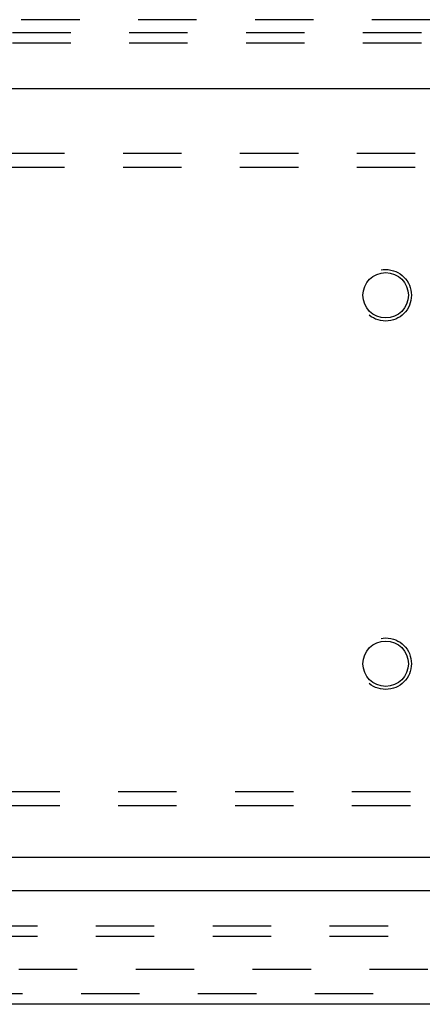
# Model space of a CAD drawing. Header units: inches. Extents: x 0 to 77.3, y 0 to 50.
# Tile 45 of 60: x 61.3 to 64.3, y 38.3 to 45.4. Entities that reach past the tile are written whole.
import ezdxf

# ---------------------------------------------------------------- set-up
doc = ezdxf.new("R2010")
doc.units = ezdxf.units.IN
doc.header["$LTSCALE"] = 4.25
doc.header["$MEASUREMENT"] = 0
doc.linetypes.add('HIDDEN', pattern=[0.2, 0.1, -0.1])
doc.layers.get('0').update_dxf_attribs({"linetype": 'CONTINUOUS'})
for name, color, linetype in [('DEFAULT_2', 8, 'HIDDEN'), ('FRONT_COVER', 7, 'CONTINUOUS'), ('REAR_DOOR', 7, 'CONTINUOUS'), ('SUBPANEL', 7, 'CONTINUOUS')]:
    doc.layers.add(name, color=color, linetype=linetype)

msp = doc.modelspace()

# ---------------------------------------------------------------- linework, layer by layer
at = {"color": 3, "linetype": 'Continuous'}
msp.add_line((73.612445, 39.354909), (57.762445, 39.354909), dxfattribs=at)
for centre in [(64.002445, 43.444909), (64.002445, 40.764909)]:
    msp.add_circle(centre, 0.165, dxfattribs=at)
at = {"layer": 'DEFAULT_2', "color": 8, "linetype": 'HIDDEN'}
for p, q in [((73.612445, 45.354909), (57.762445, 45.354909)), ((73.612445, 45.279909), (57.762445, 45.279909)), ((57.842445, 44.479909), (73.532445, 44.479909)), ((57.842445, 44.375909), (73.532445, 44.375909)), ((73.532445, 39.833909), (57.842445, 39.833909)), ((73.532445, 39.729909), (57.842445, 39.729909)), ((58.785023, 38.542401), (72.589867, 38.542401))]:
    msp.add_line(p, q, dxfattribs=at)
for centre in [(64.002445, 43.444909), (64.002445, 40.764909)]:
    msp.add_circle(centre, 0.1875, dxfattribs=at)
at = {"layer": 'FRONT_COVER', "color": 8, "linetype": 'HIDDEN'}
msp.add_line((73.677445, 45.449909), (57.697445, 45.449909), dxfattribs=at)
at = {"layer": 'FRONT_COVER', "color": 3, "linetype": 'Continuous'}
msp.add_line((57.567445, 44.949909), (73.807445, 44.949909), dxfattribs=at)
at = {"layer": 'REAR_DOOR', "color": 3, "linetype": 'Continuous'}
for p, q in [((73.391945, 39.111988), (57.796945, 39.111988)), ((73.261945, 38.286988), (57.926945, 38.286988))]:
    msp.add_line(p, q, dxfattribs=at)
at = {"layer": 'REAR_DOOR', "color": 8, "linetype": 'HIDDEN'}
msp.add_line((73.261945, 38.361988), (57.926945, 38.361988), dxfattribs=at)
at = {"layer": 'SUBPANEL', "color": 8, "linetype": 'HIDDEN'}
for p, q in [((59.344445, 38.857988), (70.344445, 38.857988)), ((59.344445, 38.782988), (70.344445, 38.782988))]:
    msp.add_line(p, q, dxfattribs=at)

doc.saveas('drawing.dxf')
